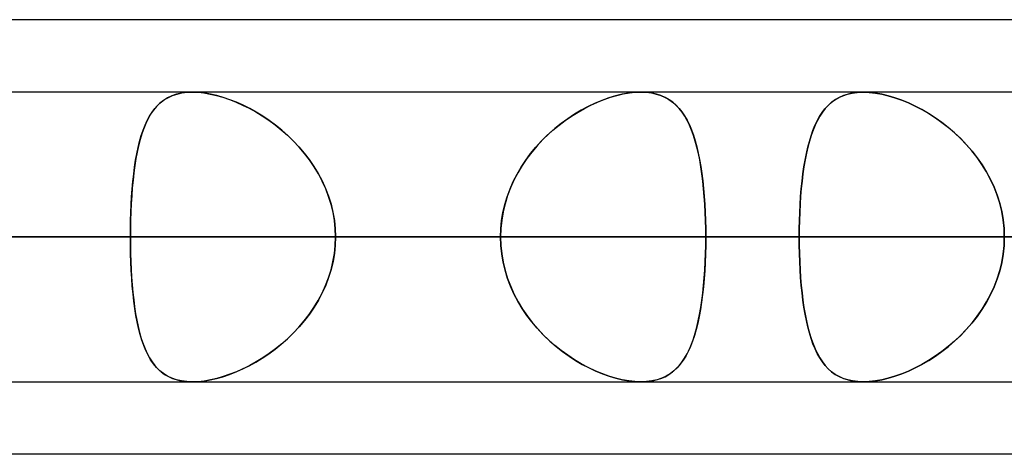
# Model space of a CAD drawing. Header units: millimetres. Extents: x -270 to 270, y -100 to 120.
# Tile 20 of 73: x -117.39 to -110.54, y 46.98 to 50. Entities that reach past the tile are written whole.
import ezdxf

# ---------------------------------------------------------------- set-up
doc = ezdxf.new("R2010")
doc.units = ezdxf.units.MM
doc.layers.add('MAIN-1', color=7, linetype='Continuous')
doc.layers.add('MAIN-2', color=7, linetype='Continuous')

msp = doc.modelspace()

# ---------------------------------------------------------------- linework, layer by layer
at = {"layer": 'MAIN-1'}
for p, q in [((-72.5946, 50), (-139.2762, 50)), ((138.4234, 49.4963), (-138.4234, 49.4963)), ((-111.5291, 49.4962), (-111.5282, 49.4963)), ((-111.5282, 49.4963), (-111.5273, 49.4963)), ((-111.5273, 49.4963), (-111.5264, 49.4963)), ((-111.5264, 49.4963), (-111.5256, 49.4963)), ((-111.5256, 49.4963), (-111.5247, 49.4963)), ((-111.5247, 49.4963), (-111.5238, 49.4963)), ((138.9628, 48.4888), (-138.9628, 48.4888)), ((-138.299, 47.4813), (138.299, 47.4813)), ((-113.07, 47.4812), (-113.0702, 47.4812)), ((-113.0698, 47.4812), (-113.07, 47.4812)), ((-113.0696, 47.4812), (-113.0698, 47.4812)), ((-113.0694, 47.4812), (-113.0696, 47.4812)), ((-113.0692, 47.4812), (-113.0694, 47.4812)), ((-113.069, 47.4813), (-113.0692, 47.4812)), ((-111.5254, 47.4812), (-111.5258, 47.4813)), ((-111.5251, 47.4812), (-111.5254, 47.4812)), ((-111.5248, 47.4812), (-111.5251, 47.4812)), ((-111.5245, 47.4812), (-111.5248, 47.4812)), ((-111.5242, 47.4812), (-111.5245, 47.4812)), ((-111.5239, 47.4812), (-111.5242, 47.4812)), ((-73.0349, 46.9775), (-138.4973, 46.9775))]:
    msp.add_line(p, q, dxfattribs=at)
at = {"layer": 'MAIN-2'}
for p, q in [((-116.33, 49.4703), (-116.36, 49.456)), ((-116.3528, 49.4598), (-116.3238, 49.4728)), ((-116.2975, 49.4816), (-116.33, 49.4703)), ((-116.3238, 49.4728), (-116.2925, 49.483)), ((-116.2624, 49.4898), (-116.2975, 49.4816)), ((-116.2925, 49.483), (-116.2588, 49.4904)), ((-116.2251, 49.4947), (-116.2624, 49.4898)), ((-116.2588, 49.4904), (-116.2233, 49.4948)), ((-116.1858, 49.4963), (-116.2251, 49.4947)), ((-116.2233, 49.4948), (-116.1859, 49.4963)), ((-116.1859, 49.4963), (-116.1466, 49.4948)), ((-116.146, 49.4948), (-116.1858, 49.4963)), ((-116.1466, 49.4948), (-116.1056, 49.4904)), ((-116.1045, 49.4903), (-116.146, 49.4948)), ((-116.1056, 49.4904), (-116.0627, 49.4831)), ((-116.0613, 49.4828), (-116.1045, 49.4903)), ((-116.0627, 49.4831), (-116.0187, 49.473)), ((-116.0167, 49.4725), (-116.0613, 49.4828)), ((-116.0187, 49.473), (-115.9739, 49.4602)), ((-115.9714, 49.4594), (-116.0167, 49.4725)), ((-113.2463, 49.4703), (-113.2934, 49.456)), ((-113.281, 49.46), (-113.2364, 49.473)), ((-113.2001, 49.4816), (-113.2463, 49.4703)), ((-113.2364, 49.473), (-113.1925, 49.4832)), ((-113.1548, 49.4898), (-113.2001, 49.4816)), ((-113.1925, 49.4832), (-113.1498, 49.4905)), ((-113.1115, 49.4947), (-113.1548, 49.4898)), ((-113.1498, 49.4905), (-113.1088, 49.4949)), ((-113.0702, 49.4963), (-113.1115, 49.4947)), ((-113.1088, 49.4949), (-113.0695, 49.4963)), ((-113.0323, 49.4948), (-113.0702, 49.4963)), ((-113.0695, 49.4963), (-113.0322, 49.4948)), ((-112.9963, 49.4903), (-113.0323, 49.4948)), ((-113.0322, 49.4948), (-112.9966, 49.4903)), ((-112.9966, 49.4903), (-112.9628, 49.483)), ((-112.9623, 49.4828), (-112.9963, 49.4903)), ((-112.9628, 49.483), (-112.9313, 49.4728)), ((-112.9304, 49.4725), (-112.9623, 49.4828)), ((-112.9313, 49.4728), (-112.9019, 49.4599)), ((-112.9008, 49.4594), (-112.9304, 49.4725)), ((-111.6953, 49.4582), (-111.6663, 49.4714)), ((-111.6626, 49.4728), (-111.6918, 49.4599)), ((-111.6663, 49.4714), (-111.635, 49.4819)), ((-111.631, 49.483), (-111.6626, 49.4728)), ((-111.635, 49.4819), (-111.6016, 49.4896)), ((-111.5972, 49.4904), (-111.631, 49.483)), ((-111.6016, 49.4896), (-111.5663, 49.4944)), ((-111.5615, 49.4948), (-111.5972, 49.4904)), ((-111.5663, 49.4944), (-111.5291, 49.4962)), ((-111.5239, 49.4963), (-111.5615, 49.4948)), ((-111.4833, 49.4947), (-111.5239, 49.4963)), ((-111.5238, 49.4963), (-111.4833, 49.4947)), ((-111.4409, 49.49), (-111.4833, 49.4947)), ((-111.4833, 49.4947), (-111.4408, 49.49)), ((-111.3966, 49.4822), (-111.4409, 49.49)), ((-111.4408, 49.49), (-111.3964, 49.4821)), ((-111.351, 49.4712), (-111.3966, 49.4822)), ((-111.3964, 49.4821), (-111.351, 49.4712)), ((-111.3046, 49.4574), (-111.351, 49.4712)), ((-111.351, 49.4712), (-111.3048, 49.4574)), ((-116.436, 49.3957), (-116.4572, 49.3702)), ((-116.4477, 49.3822), (-116.4269, 49.4053)), ((-116.4128, 49.4186), (-116.436, 49.3957)), ((-116.4269, 49.4053), (-116.4042, 49.426)), ((-116.3875, 49.4387), (-116.4128, 49.4186)), ((-116.4042, 49.426), (-116.3796, 49.4442)), ((-116.36, 49.456), (-116.3875, 49.4387)), ((-116.3796, 49.4442), (-116.3528, 49.4598)), ((-115.9739, 49.4602), (-115.9286, 49.4447)), ((-115.9256, 49.4436), (-115.9714, 49.4594)), ((-115.9286, 49.4447), (-115.8829, 49.4267)), ((-115.8796, 49.4253), (-115.9256, 49.4436)), ((-115.8829, 49.4267), (-115.8372, 49.4064)), ((-115.8335, 49.4046), (-115.8796, 49.4253)), ((-115.8372, 49.4064), (-115.7916, 49.3836)), ((-115.7876, 49.3815), (-115.8335, 49.4046)), ((-113.4367, 49.3957), (-113.4844, 49.3702)), ((-113.4619, 49.3826), (-113.4167, 49.4056)), ((-113.3888, 49.4186), (-113.4367, 49.3957)), ((-113.4167, 49.4056), (-113.3714, 49.4263)), ((-113.341, 49.4387), (-113.3888, 49.4186)), ((-113.3714, 49.4263), (-113.3261, 49.4444)), ((-113.2934, 49.456), (-113.341, 49.4387)), ((-113.3261, 49.4444), (-113.281, 49.46)), ((-112.9019, 49.4599), (-112.8747, 49.4445)), ((-112.8733, 49.4436), (-112.9008, 49.4594)), ((-112.8747, 49.4445), (-112.8494, 49.4265)), ((-112.848, 49.4253), (-112.8733, 49.4436)), ((-112.8494, 49.4265), (-112.8261, 49.4061)), ((-112.8246, 49.4046), (-112.848, 49.4253)), ((-112.8261, 49.4061), (-112.8046, 49.3833)), ((-112.803, 49.3815), (-112.8246, 49.4046)), ((-111.791, 49.3803), (-111.7699, 49.4033)), ((-111.7672, 49.4059), (-111.7886, 49.383)), ((-111.7699, 49.4033), (-111.747, 49.424)), ((-111.744, 49.4264), (-111.7672, 49.4059)), ((-111.747, 49.424), (-111.7221, 49.4423)), ((-111.7189, 49.4444), (-111.744, 49.4264)), ((-111.7221, 49.4423), (-111.6953, 49.4582)), ((-111.6918, 49.4599), (-111.7189, 49.4444)), ((-111.3048, 49.4574), (-111.2581, 49.4408)), ((-111.2578, 49.4407), (-111.3046, 49.4574)), ((-111.2581, 49.4408), (-111.2111, 49.4214)), ((-111.2107, 49.4213), (-111.2578, 49.4407)), ((-111.2111, 49.4214), (-111.1642, 49.3995)), ((-111.1637, 49.3992), (-111.2107, 49.4213)), ((-111.1642, 49.3995), (-111.1173, 49.3749)), ((-111.1169, 49.3747), (-111.1637, 49.3992)), ((-116.5006, 49.2987), (-116.4844, 49.329)), ((-116.4765, 49.3421), (-116.4941, 49.3115)), ((-116.4844, 49.329), (-116.4668, 49.3568)), ((-116.4572, 49.3702), (-116.4765, 49.3421)), ((-116.4668, 49.3568), (-116.4477, 49.3822)), ((-115.7916, 49.3836), (-115.746, 49.3585)), ((-115.7422, 49.3562), (-115.7876, 49.3815)), ((-115.746, 49.3585), (-115.7007, 49.3309)), ((-115.6971, 49.3286), (-115.7422, 49.3562)), ((-115.7007, 49.3309), (-115.6558, 49.3009)), ((-115.6525, 49.2986), (-115.6971, 49.3286)), ((-113.5955, 49.299), (-113.5514, 49.3293)), ((-113.5315, 49.342), (-113.5779, 49.3114)), ((-113.5514, 49.3293), (-113.5068, 49.3572)), ((-113.4844, 49.3702), (-113.5315, 49.342)), ((-113.5068, 49.3572), (-113.4619, 49.3826)), ((-112.8046, 49.3833), (-112.7846, 49.3582)), ((-112.7832, 49.3562), (-112.803, 49.3815)), ((-112.7846, 49.3582), (-112.7661, 49.3306)), ((-112.7648, 49.3286), (-112.7832, 49.3562)), ((-112.7661, 49.3306), (-112.7489, 49.3006)), ((-112.7478, 49.2986), (-112.7648, 49.3286)), ((-111.8451, 49.2973), (-111.8284, 49.3273)), ((-111.8269, 49.3299), (-111.8439, 49.2996)), ((-111.8284, 49.3273), (-111.8104, 49.355)), ((-111.8085, 49.3577), (-111.8269, 49.3299)), ((-111.8104, 49.355), (-111.791, 49.3803)), ((-111.7886, 49.383), (-111.8085, 49.3577)), ((-111.1173, 49.3749), (-111.0705, 49.3476)), ((-111.0706, 49.3477), (-111.1169, 49.3747)), ((-111.0247, 49.3181), (-111.0706, 49.3477)), ((-111.0705, 49.3476), (-111.0241, 49.3177)), ((-116.529, 49.231), (-116.5154, 49.266)), ((-116.5101, 49.2784), (-116.5245, 49.2431)), ((-116.5154, 49.266), (-116.5006, 49.2987)), ((-116.4941, 49.3115), (-116.5101, 49.2784)), ((-115.6558, 49.3009), (-115.6116, 49.2685)), ((-115.6086, 49.2662), (-115.6525, 49.2986)), ((-115.6116, 49.2685), (-115.5683, 49.2338)), ((-115.5655, 49.2315), (-115.6086, 49.2662)), ((-113.6812, 49.2313), (-113.6388, 49.2663)), ((-113.6233, 49.2784), (-113.6674, 49.243)), ((-113.6388, 49.2663), (-113.5955, 49.299)), ((-113.5779, 49.3114), (-113.6233, 49.2784)), ((-112.7489, 49.3006), (-112.733, 49.2682)), ((-112.7321, 49.2662), (-112.7478, 49.2986)), ((-112.733, 49.2682), (-112.7184, 49.2335)), ((-112.7176, 49.2315), (-112.7321, 49.2662)), ((-111.8747, 49.2301), (-111.8605, 49.2649)), ((-111.8595, 49.2671), (-111.8739, 49.2322)), ((-111.8605, 49.2649), (-111.8451, 49.2973)), ((-111.8439, 49.2996), (-111.8595, 49.2671)), ((-110.9793, 49.2859), (-111.0247, 49.3181)), ((-111.0241, 49.3177), (-110.9784, 49.2853)), ((-110.9348, 49.2512), (-110.9793, 49.2859)), ((-110.9784, 49.2853), (-110.9336, 49.2503)), ((-116.5527, 49.154), (-116.5414, 49.1936)), ((-116.5377, 49.2055), (-116.5495, 49.1657)), ((-116.5414, 49.1936), (-116.529, 49.231)), ((-116.5245, 49.2431), (-116.5377, 49.2055)), ((-115.5683, 49.2338), (-115.5261, 49.1967)), ((-115.5237, 49.1945), (-115.5655, 49.2315)), ((-115.5261, 49.1967), (-115.4853, 49.1574)), ((-115.4832, 49.1552), (-115.5237, 49.1945)), ((-113.7622, 49.1543), (-113.7224, 49.1939)), ((-113.7102, 49.2054), (-113.7512, 49.1656)), ((-113.7224, 49.1939), (-113.6812, 49.2313)), ((-113.6674, 49.243), (-113.7102, 49.2054)), ((-112.7184, 49.2335), (-112.7049, 49.1965)), ((-112.7042, 49.1945), (-112.7176, 49.2315)), ((-112.7049, 49.1965), (-112.6926, 49.1572)), ((-112.692, 49.1553), (-112.7042, 49.1945)), ((-111.8996, 49.1539), (-111.8877, 49.1931)), ((-111.8871, 49.195), (-111.8991, 49.1555)), ((-111.8877, 49.1931), (-111.8747, 49.2301)), ((-111.8739, 49.2322), (-111.8871, 49.195)), ((-110.8914, 49.214), (-110.9348, 49.2512)), ((-110.9336, 49.2503), (-110.89, 49.2127)), ((-110.8493, 49.1743), (-110.8914, 49.214)), ((-110.89, 49.2127), (-110.8477, 49.1728)), ((-116.5602, 49.1237), (-116.5698, 49.0797)), ((-116.5629, 49.1121), (-116.5527, 49.154)), ((-116.5495, 49.1657), (-116.5602, 49.1237)), ((-115.4853, 49.1574), (-115.4462, 49.1159)), ((-115.4443, 49.1137), (-115.4832, 49.1552)), ((-113.7904, 49.1236), (-113.8276, 49.0796)), ((-113.8003, 49.1124), (-113.7622, 49.1543)), ((-113.7512, 49.1656), (-113.7904, 49.1236)), ((-112.6926, 49.1572), (-112.6813, 49.1157)), ((-112.6808, 49.1138), (-112.692, 49.1553)), ((-111.9105, 49.1124), (-111.8996, 49.1539)), ((-111.8991, 49.1555), (-111.9101, 49.1141)), ((-110.8089, 49.1322), (-110.8493, 49.1743)), ((-110.8477, 49.1728), (-110.8073, 49.1305)), ((-110.7703, 49.0877), (-110.8089, 49.1322)), ((-110.8073, 49.1305), (-110.769, 49.0861)), ((-116.5803, 49.0225), (-116.5721, 49.0682)), ((-116.5698, 49.0797), (-116.5784, 49.0337)), ((-116.5721, 49.0682), (-116.5629, 49.1121)), ((-115.4462, 49.1159), (-115.4092, 49.0724)), ((-115.4073, 49.0701), (-115.4443, 49.1137)), ((-115.4092, 49.0724), (-115.3743, 49.0269)), ((-115.3725, 49.0245), (-115.4073, 49.0701)), ((-113.8703, 49.0227), (-113.8364, 49.0685)), ((-113.8276, 49.0796), (-113.8626, 49.0336)), ((-113.8364, 49.0685), (-113.8003, 49.1124)), ((-112.6813, 49.1157), (-112.6711, 49.0722)), ((-112.6706, 49.0701), (-112.6808, 49.1138)), ((-112.6711, 49.0722), (-112.6618, 49.0267)), ((-112.6615, 49.0246), (-112.6706, 49.0701)), ((-111.9292, 49.0233), (-111.9204, 49.0688)), ((-111.92, 49.0706), (-111.9289, 49.0251)), ((-111.9204, 49.0688), (-111.9105, 49.1124)), ((-111.9101, 49.1141), (-111.92, 49.0706)), ((-110.734, 49.041), (-110.7703, 49.0877)), ((-110.769, 49.0861), (-110.7329, 49.0396)), ((-116.586, 48.9857), (-116.5927, 48.9359)), ((-116.5876, 48.975), (-116.5803, 49.0225)), ((-116.5784, 49.0337), (-116.586, 48.9857)), ((-115.3743, 49.0269), (-115.3418, 48.9795)), ((-115.3402, 48.9771), (-115.3725, 49.0245)), ((-113.8951, 48.9856), (-113.9249, 48.9358)), ((-113.9016, 48.9752), (-113.8703, 49.0227)), ((-113.8626, 49.0336), (-113.8951, 48.9856)), ((-112.6618, 49.0267), (-112.6536, 48.9794)), ((-112.6532, 48.9772), (-112.6615, 49.0246)), ((-111.9372, 48.976), (-111.9292, 49.0233)), ((-111.9289, 49.0251), (-111.9369, 48.9778)), ((-110.7003, 48.9924), (-110.734, 49.041)), ((-110.7329, 49.0396), (-110.6994, 48.9911)), ((-110.6693, 48.9419), (-110.7003, 48.9924)), ((-110.6994, 48.9911), (-110.6686, 48.9406)), ((-116.5995, 48.8749), (-116.594, 48.9257)), ((-116.5927, 48.9359), (-116.5986, 48.8843)), ((-116.594, 48.9257), (-116.5876, 48.975)), ((-115.3418, 48.9795), (-115.3119, 48.9303)), ((-115.3106, 48.9279), (-115.3402, 48.9771)), ((-115.3119, 48.9303), (-115.2848, 48.8793)), ((-115.2837, 48.877), (-115.3106, 48.9279)), ((-113.9563, 48.875), (-113.9304, 48.9259)), ((-113.9249, 48.9358), (-113.9519, 48.8842)), ((-113.9304, 48.9259), (-113.9016, 48.9752)), ((-112.6536, 48.9794), (-112.6463, 48.9302)), ((-112.646, 48.928), (-112.6532, 48.9772)), ((-112.6463, 48.9302), (-112.6398, 48.8792)), ((-112.6396, 48.8771), (-112.646, 48.928)), ((-111.9503, 48.8762), (-111.9442, 48.927)), ((-111.9439, 48.9287), (-111.9501, 48.8779)), ((-111.9442, 48.927), (-111.9372, 48.976)), ((-111.9369, 48.9778), (-111.9439, 48.9287)), ((-110.6413, 48.8896), (-110.6693, 48.9419)), ((-110.6686, 48.9406), (-110.6407, 48.8884)), ((-116.6043, 48.8225), (-116.5995, 48.8749)), ((-116.5986, 48.8843), (-116.6036, 48.8311)), ((-115.2848, 48.8793), (-115.2608, 48.8266)), ((-115.2599, 48.8246), (-115.2837, 48.877)), ((-113.9793, 48.8226), (-113.9563, 48.875)), ((-113.9519, 48.8842), (-113.9758, 48.8309)), ((-112.6398, 48.8792), (-112.6343, 48.8265)), ((-112.6341, 48.8247), (-112.6396, 48.8771)), ((-111.9556, 48.8239), (-111.9503, 48.8762)), ((-111.9501, 48.8779), (-111.9554, 48.8255)), ((-110.6165, 48.8356), (-110.6413, 48.8896)), ((-110.6407, 48.8884), (-110.616, 48.8344)), ((-116.6083, 48.7687), (-116.6043, 48.8225)), ((-116.6036, 48.8311), (-116.6078, 48.7764)), ((-115.2608, 48.8266), (-115.2401, 48.7725)), ((-115.2394, 48.7706), (-115.2599, 48.8246)), ((-113.999, 48.7688), (-113.9793, 48.8226)), ((-113.9758, 48.8309), (-113.9965, 48.7763)), ((-112.6343, 48.8265), (-112.6296, 48.7725)), ((-112.6294, 48.7707), (-112.6341, 48.8247)), ((-111.9601, 48.7701), (-111.9556, 48.8239)), ((-111.9554, 48.8255), (-111.9599, 48.7717)), ((-110.595, 48.78), (-110.6165, 48.8356)), ((-110.616, 48.8344), (-110.5947, 48.7791)), ((-110.5772, 48.7232), (-110.595, 48.78)), ((-110.5947, 48.7791), (-110.5771, 48.7227)), ((-116.6141, 48.6587), (-116.6116, 48.7141)), ((-116.6112, 48.7205), (-116.6138, 48.6635)), ((-116.6116, 48.7141), (-116.6083, 48.7687)), ((-116.6078, 48.7764), (-116.6112, 48.7205)), ((-115.2401, 48.7725), (-115.2229, 48.7174)), ((-115.2224, 48.7156), (-115.2394, 48.7706)), ((-115.2229, 48.7174), (-115.2093, 48.6614)), ((-115.209, 48.6599), (-115.2224, 48.7156)), ((-114.0282, 48.6587), (-114.0153, 48.7142)), ((-114.0137, 48.7204), (-114.0272, 48.6634)), ((-114.0153, 48.7142), (-113.999, 48.7688)), ((-113.9965, 48.7763), (-114.0137, 48.7204)), ((-112.6296, 48.7725), (-112.6258, 48.7174)), ((-112.6257, 48.7157), (-112.6294, 48.7707)), ((-112.6258, 48.7174), (-112.6228, 48.6614)), ((-112.6227, 48.6599), (-112.6257, 48.7157)), ((-111.9665, 48.6596), (-111.9637, 48.7153)), ((-111.9636, 48.7167), (-111.9664, 48.6606)), ((-111.9637, 48.7153), (-111.9601, 48.7701)), ((-111.9599, 48.7717), (-111.9636, 48.7167)), ((-110.5632, 48.6656), (-110.5772, 48.7232)), ((-110.5771, 48.7227), (-110.5632, 48.6654)), ((-116.6158, 48.6026), (-116.6141, 48.6587)), ((-116.6138, 48.6635), (-116.6157, 48.6057)), ((-115.2093, 48.6614), (-115.1995, 48.6045)), ((-115.1993, 48.6034), (-115.209, 48.6599)), ((-114.0374, 48.6026), (-114.0282, 48.6587)), ((-114.0272, 48.6634), (-114.037, 48.6056)), ((-112.6228, 48.6614), (-112.6207, 48.6045)), ((-112.6206, 48.6034), (-112.6227, 48.6599)), ((-111.9664, 48.6606), (-111.9685, 48.6037)), ((-111.9685, 48.6033), (-111.9665, 48.6596)), ((-110.5532, 48.6072), (-110.5632, 48.6656)), ((-110.5632, 48.6654), (-110.5531, 48.6072)), ((-116.6157, 48.6057), (-116.6169, 48.5474)), ((-116.6169, 48.5459), (-116.6158, 48.6026)), ((-115.1995, 48.6045), (-115.1935, 48.5469)), ((-115.1935, 48.5463), (-115.1993, 48.6034)), ((-114.043, 48.5459), (-114.0374, 48.6026)), ((-114.037, 48.6056), (-114.0429, 48.5474)), ((-112.6207, 48.6045), (-112.6194, 48.5469)), ((-112.6194, 48.5463), (-112.6206, 48.6034)), ((-111.9685, 48.6037), (-111.9697, 48.5464)), ((-111.9697, 48.5463), (-111.9685, 48.6033)), ((-110.547, 48.5482), (-110.5532, 48.6072)), ((-110.5531, 48.6072), (-110.547, 48.5482)), ((-116.6169, 48.5474), (-116.6172, 48.4888)), ((-116.6172, 48.4888), (-116.6169, 48.5459)), ((-115.1935, 48.5469), (-115.1915, 48.4888)), ((-115.1915, 48.4888), (-115.1935, 48.5463)), ((-114.0429, 48.5474), (-114.0449, 48.4888)), ((-114.0449, 48.4888), (-114.043, 48.5459)), ((-112.6194, 48.5469), (-112.619, 48.4888)), ((-112.619, 48.4888), (-112.6194, 48.5463)), ((-111.9697, 48.5464), (-111.9701, 48.4888)), ((-111.9701, 48.4888), (-111.9697, 48.5463)), ((-110.545, 48.4888), (-110.547, 48.5482)), ((-110.547, 48.5482), (-110.545, 48.4888)), ((-155.3565, 48.4888), (-114.0449, 48.4888)), ((-114.0449, 48.4888), (-155.3565, 48.4888)), ((-112.619, 48.4888), (-153.3415, 48.4888)), ((-153.3415, 48.4888), (-112.619, 48.4888)), ((-139.6395, 48.4888), (-102.9219, 48.4888)), ((-102.9219, 48.4888), (-139.6395, 48.4888)), ((-138.9628, 48.4888), (138.9628, 48.4888)), ((-101.4958, 48.4888), (-137.6245, 48.4888)), ((-137.6245, 48.4888), (-101.4958, 48.4888)), ((137.4307, 48.4888), (-137.4307, 48.4888)), ((-137.4307, 48.4888), (137.4307, 48.4888)), ((-127.7372, 48.4888), (127.7372, 48.4888)), ((127.7372, 48.4888), (-127.7372, 48.4888)), ((126.3116, 48.4888), (-126.3116, 48.4888)), ((-126.3116, 48.4888), (126.3116, 48.4888)), ((-126.3116, 48.4888), (-116.6172, 48.4888)), ((-116.6172, 48.4888), (-126.3116, 48.4888)), ((-123.9225, 48.4888), (-91.7966, 48.4888)), ((-91.7966, 48.4888), (-123.9225, 48.4888)), ((-114.0449, 48.4888), (-123.7404, 48.4888)), ((-123.7404, 48.4888), (-114.0449, 48.4888)), ((-90.37, 48.4888), (-121.9075, 48.4888)), ((-121.9075, 48.4888), (-90.37, 48.4888)), ((-121.6605, 48.4888), (-111.9701, 48.4888)), ((-111.9701, 48.4888), (-121.6605, 48.4888)), ((-107.6956, 48.4888), (-117.3861, 48.4888)), ((-117.3861, 48.4888), (-107.6956, 48.4888)), ((-116.6172, 48.4888), (116.6172, 48.4888)), ((116.6172, 48.4888), (-116.6172, 48.4888)), ((-116.6169, 48.4301), (-116.6172, 48.4888)), ((-116.6172, 48.4888), (-116.6169, 48.4316)), ((-115.1915, 48.4888), (-115.1935, 48.4312)), ((-115.1935, 48.4306), (-115.1915, 48.4888)), ((115.1915, 48.4888), (-115.1915, 48.4888)), ((-115.1915, 48.4888), (115.1915, 48.4888)), ((-115.1915, 48.4888), (-105.496, 48.4888)), ((-105.496, 48.4888), (-115.1915, 48.4888)), ((-114.0449, 48.4888), (-114.0429, 48.4296)), ((-114.0429, 48.4301), (-114.0449, 48.4888)), ((-112.6194, 48.4305), (-112.619, 48.4888)), ((-112.619, 48.4888), (-112.6194, 48.4292)), ((-102.9219, 48.4888), (-112.619, 48.4888)), ((-112.619, 48.4888), (-102.9219, 48.4888)), ((-111.9701, 48.4888), (-107.6956, 48.4888)), ((-107.6956, 48.4888), (-111.9701, 48.4888)), ((-111.9697, 48.4312), (-111.9701, 48.4888)), ((-111.9701, 48.4888), (-111.9697, 48.431)), ((-110.545, 48.4888), (-110.547, 48.4293)), ((-110.547, 48.4293), (-110.545, 48.4888)), ((-116.6169, 48.4316), (-116.6158, 48.3749)), ((-116.6157, 48.3718), (-116.6169, 48.4301)), ((-116.6158, 48.3749), (-116.6141, 48.3188)), ((-116.6138, 48.314), (-116.6157, 48.3718)), ((-115.2093, 48.3161), (-115.1995, 48.373)), ((-115.1993, 48.3741), (-115.209, 48.3176)), ((-115.1995, 48.373), (-115.1935, 48.4306)), ((-115.1935, 48.4312), (-115.1993, 48.3741)), ((-114.037, 48.3719), (-114.0429, 48.4301)), ((-114.0429, 48.4296), (-114.0369, 48.3709)), ((-114.0272, 48.3141), (-114.037, 48.3719)), ((-114.0369, 48.3709), (-114.027, 48.3129)), ((-112.6208, 48.3701), (-112.623, 48.3117)), ((-112.6228, 48.316), (-112.6207, 48.3729)), ((-112.6194, 48.4292), (-112.6208, 48.3701)), ((-112.6207, 48.3729), (-112.6194, 48.4305)), ((-111.9685, 48.3739), (-111.9697, 48.4312)), ((-111.9697, 48.431), (-111.9685, 48.3737)), ((-111.9664, 48.3172), (-111.9685, 48.3739)), ((-111.9685, 48.3737), (-111.9665, 48.3171)), ((-110.5532, 48.3703), (-110.5632, 48.3119)), ((-110.5632, 48.3121), (-110.5531, 48.3703)), ((-110.547, 48.4293), (-110.5532, 48.3703)), ((-110.5531, 48.3703), (-110.547, 48.4293)), ((-116.6141, 48.3188), (-116.6116, 48.2634)), ((-116.6112, 48.257), (-116.6138, 48.314)), ((-115.2229, 48.2601), (-115.2093, 48.3161)), ((-115.209, 48.3176), (-115.2224, 48.2619)), ((-114.0137, 48.2571), (-114.0272, 48.3141)), ((-114.027, 48.3129), (-114.0133, 48.2556)), ((-112.623, 48.3117), (-112.6261, 48.2541)), ((-112.6258, 48.26), (-112.6228, 48.316)), ((-111.9665, 48.3171), (-111.9636, 48.2612)), ((-111.9636, 48.2612), (-111.9664, 48.3172)), ((-110.5632, 48.3119), (-110.5772, 48.2543)), ((-110.5771, 48.2548), (-110.5632, 48.3121)), ((-116.6116, 48.2634), (-116.6083, 48.2088)), ((-116.6078, 48.2011), (-116.6112, 48.257)), ((-115.2401, 48.205), (-115.2229, 48.2601)), ((-115.2224, 48.2619), (-115.2394, 48.2069)), ((-113.9965, 48.2012), (-114.0137, 48.2571)), ((-114.0133, 48.2556), (-113.9958, 48.1992)), ((-112.6261, 48.2541), (-112.6302, 48.1974)), ((-112.6296, 48.2049), (-112.6258, 48.26)), ((-111.96, 48.2062), (-111.9636, 48.2612)), ((-111.9636, 48.2612), (-111.96, 48.2062)), ((-110.5772, 48.2543), (-110.595, 48.1975)), ((-110.5947, 48.1984), (-110.5771, 48.2548)), ((-116.6083, 48.2088), (-116.6043, 48.155)), ((-116.6036, 48.1464), (-116.6078, 48.2011)), ((-115.2608, 48.1509), (-115.2401, 48.205)), ((-115.2394, 48.2069), (-115.2599, 48.1529)), ((-113.9758, 48.1466), (-113.9965, 48.2012)), ((-113.9958, 48.1992), (-113.9747, 48.1438)), ((-112.6302, 48.1974), (-112.6352, 48.1418)), ((-112.6343, 48.1508), (-112.6296, 48.2049)), ((-111.9555, 48.1526), (-111.96, 48.2062)), ((-111.96, 48.2062), (-111.9554, 48.1521)), ((-110.595, 48.1975), (-110.6165, 48.1419)), ((-110.616, 48.1431), (-110.5947, 48.1984)), ((-116.6043, 48.155), (-116.5995, 48.1026)), ((-116.5986, 48.0932), (-116.6036, 48.1464)), ((-116.5995, 48.1026), (-116.594, 48.0518)), ((-116.5927, 48.0416), (-116.5986, 48.0932)), ((-115.3119, 48.0472), (-115.2848, 48.0982)), ((-115.2837, 48.1005), (-115.3106, 48.0496)), ((-115.2848, 48.0982), (-115.2608, 48.1509)), ((-115.2599, 48.1529), (-115.2837, 48.1005)), ((-113.9519, 48.0933), (-113.9758, 48.1466)), ((-113.9747, 48.1438), (-113.9502, 48.0898)), ((-113.9249, 48.0417), (-113.9519, 48.0933)), ((-112.6463, 48.0471), (-112.6399, 48.0981)), ((-112.6352, 48.1418), (-112.6411, 48.0879)), ((-112.6399, 48.0981), (-112.6343, 48.1508)), ((-111.9502, 48.1002), (-111.9555, 48.1526)), ((-111.9554, 48.1521), (-111.9501, 48.0996)), ((-111.944, 48.0494), (-111.9502, 48.1002)), ((-111.9501, 48.0996), (-111.9439, 48.0486)), ((-110.6165, 48.1419), (-110.6413, 48.0879)), ((-110.6407, 48.0891), (-110.616, 48.1431)), ((-116.594, 48.0518), (-116.5876, 48.0025)), ((-116.586, 47.9918), (-116.5927, 48.0416)), ((-115.3418, 47.998), (-115.3119, 48.0472)), ((-115.3106, 48.0496), (-115.3402, 48.0004)), ((-113.9502, 48.0898), (-113.9226, 48.0376)), ((-113.8951, 47.9919), (-113.9249, 48.0417)), ((-113.9226, 48.0376), (-113.892, 47.9871)), ((-112.6479, 48.0357), (-112.6557, 47.9854)), ((-112.6536, 47.9979), (-112.6463, 48.0471)), ((-112.6411, 48.0879), (-112.6479, 48.0357)), ((-111.937, 48.0004), (-111.944, 48.0494)), ((-111.9439, 48.0486), (-111.9368, 47.9994)), ((-110.6693, 48.0356), (-110.7003, 47.9851)), ((-110.6994, 47.9864), (-110.6686, 48.0368)), ((-110.6413, 48.0879), (-110.6693, 48.0356)), ((-110.6686, 48.0368), (-110.6407, 48.0891)), ((-116.5876, 48.0025), (-116.5803, 47.955)), ((-116.5784, 47.9438), (-116.586, 47.9918)), ((-115.3743, 47.9506), (-115.3418, 47.998)), ((-115.3402, 48.0004), (-115.3725, 47.953)), ((-113.8626, 47.9439), (-113.8951, 47.9919)), ((-113.892, 47.9871), (-113.8587, 47.9385)), ((-112.6557, 47.9854), (-112.6645, 47.9369)), ((-112.6619, 47.9505), (-112.6536, 47.9979)), ((-111.9291, 47.9531), (-111.937, 48.0004)), ((-111.9368, 47.9994), (-111.9288, 47.9519)), ((-110.7003, 47.9851), (-110.734, 47.9365)), ((-110.7329, 47.938), (-110.6994, 47.9864)), ((-116.5803, 47.955), (-116.5721, 47.9093)), ((-116.5698, 47.8978), (-116.5784, 47.9438)), ((-116.5721, 47.9093), (-116.5629, 47.8654)), ((-116.5602, 47.8538), (-116.5698, 47.8978)), ((-115.4462, 47.8616), (-115.4092, 47.9051)), ((-115.4073, 47.9074), (-115.4443, 47.8638)), ((-115.4092, 47.9051), (-115.3743, 47.9506)), ((-115.3725, 47.953), (-115.4073, 47.9074)), ((-113.8276, 47.8979), (-113.8626, 47.9439)), ((-113.8587, 47.9385), (-113.8228, 47.8918)), ((-113.7904, 47.8539), (-113.8276, 47.8979)), ((-113.8228, 47.8918), (-113.7845, 47.8472)), ((-112.6744, 47.8905), (-112.6853, 47.8462)), ((-112.6814, 47.8615), (-112.6711, 47.905)), ((-112.6645, 47.9369), (-112.6744, 47.8905)), ((-112.6711, 47.905), (-112.6619, 47.9505)), ((-111.9202, 47.9077), (-111.9291, 47.9531)), ((-111.9288, 47.9519), (-111.9199, 47.9063)), ((-111.9103, 47.8643), (-111.9202, 47.9077)), ((-111.9199, 47.9063), (-111.9099, 47.8627)), ((-110.7703, 47.8898), (-110.8089, 47.8453)), ((-110.8073, 47.847), (-110.769, 47.8914)), ((-110.734, 47.9365), (-110.7703, 47.8898)), ((-110.769, 47.8914), (-110.7329, 47.938)), ((-116.5629, 47.8654), (-116.5527, 47.8235)), ((-116.5495, 47.8118), (-116.5602, 47.8538)), ((-116.5527, 47.8235), (-116.5414, 47.7839)), ((-115.5261, 47.7808), (-115.4853, 47.8201)), ((-115.4832, 47.8223), (-115.5237, 47.783)), ((-115.4853, 47.8201), (-115.4462, 47.8616)), ((-115.4443, 47.8638), (-115.4832, 47.8223)), ((-113.7512, 47.8119), (-113.7904, 47.8539)), ((-113.7845, 47.8472), (-113.7442, 47.8049)), ((-112.705, 47.7807), (-112.6927, 47.82)), ((-112.6853, 47.8462), (-112.6974, 47.8043)), ((-112.6927, 47.82), (-112.6814, 47.8615)), ((-111.8994, 47.8228), (-111.9103, 47.8643)), ((-111.9099, 47.8627), (-111.8989, 47.8211)), ((-111.8874, 47.7834), (-111.8994, 47.8228)), ((-111.8989, 47.8211), (-111.8869, 47.7818)), ((-110.8089, 47.8453), (-110.8493, 47.8032)), ((-110.8477, 47.8047), (-110.8073, 47.847)), ((-116.5377, 47.772), (-116.5495, 47.8118)), ((-116.5414, 47.7839), (-116.529, 47.7465)), ((-116.5245, 47.7344), (-116.5377, 47.772)), ((-115.5683, 47.7437), (-115.5261, 47.7808)), ((-115.5237, 47.783), (-115.5655, 47.746)), ((-113.7102, 47.7721), (-113.7512, 47.8119)), ((-113.7442, 47.8049), (-113.7023, 47.7649)), ((-113.6674, 47.7345), (-113.7102, 47.7721)), ((-113.7023, 47.7649), (-113.659, 47.7275)), ((-112.7106, 47.7648), (-112.725, 47.7277)), ((-112.7185, 47.7437), (-112.705, 47.7807)), ((-112.6974, 47.8043), (-112.7106, 47.7648)), ((-111.8742, 47.7462), (-111.8874, 47.7834)), ((-111.8869, 47.7818), (-111.8737, 47.7448)), ((-110.8914, 47.7635), (-110.9348, 47.7263)), ((-110.9336, 47.7272), (-110.89, 47.7648)), ((-110.8493, 47.8032), (-110.8914, 47.7635)), ((-110.89, 47.7648), (-110.8477, 47.8047)), ((-116.529, 47.7465), (-116.5154, 47.7115)), ((-116.5101, 47.6991), (-116.5245, 47.7344)), ((-116.5154, 47.7115), (-116.5006, 47.6788)), ((-116.4941, 47.666), (-116.5101, 47.6991)), ((-115.6558, 47.6766), (-115.6116, 47.709)), ((-115.6086, 47.7113), (-115.6525, 47.6789)), ((-115.6116, 47.709), (-115.5683, 47.7437)), ((-115.5655, 47.746), (-115.6086, 47.7113)), ((-113.6233, 47.6991), (-113.6674, 47.7345)), ((-113.659, 47.7275), (-113.6146, 47.6925)), ((-113.5779, 47.6661), (-113.6233, 47.6991)), ((-113.6146, 47.6925), (-113.5692, 47.6601)), ((-112.7407, 47.6931), (-112.7577, 47.661)), ((-112.7491, 47.6766), (-112.7332, 47.709)), ((-112.725, 47.7277), (-112.7407, 47.6931)), ((-112.7332, 47.709), (-112.7185, 47.7437)), ((-111.8599, 47.7113), (-111.8742, 47.7462)), ((-111.8737, 47.7448), (-111.8594, 47.7101)), ((-111.8443, 47.6787), (-111.8599, 47.7113)), ((-111.8594, 47.7101), (-111.8438, 47.6777)), ((-110.9793, 47.6916), (-111.0247, 47.6594)), ((-111.0241, 47.6598), (-110.9784, 47.6922)), ((-110.9348, 47.7263), (-110.9793, 47.6916)), ((-110.9784, 47.6922), (-110.9336, 47.7272)), ((-116.5006, 47.6788), (-116.4844, 47.6485)), ((-116.4765, 47.6354), (-116.4941, 47.666)), ((-116.4844, 47.6485), (-116.4668, 47.6207)), ((-116.4572, 47.6073), (-116.4765, 47.6354)), ((-116.4668, 47.6207), (-116.4477, 47.5953)), ((-115.7916, 47.5939), (-115.746, 47.619)), ((-115.7422, 47.6213), (-115.7876, 47.596)), ((-115.746, 47.619), (-115.7007, 47.6466)), ((-115.6971, 47.6489), (-115.7422, 47.6213)), ((-115.7007, 47.6466), (-115.6558, 47.6766)), ((-115.6525, 47.6789), (-115.6971, 47.6489)), ((-113.5315, 47.6355), (-113.5779, 47.6661)), ((-113.5692, 47.6601), (-113.5232, 47.6303)), ((-113.4844, 47.6073), (-113.5315, 47.6355)), ((-113.5232, 47.6303), (-113.4769, 47.6031)), ((-112.8049, 47.5939), (-112.7848, 47.619)), ((-112.7761, 47.6314), (-112.7961, 47.6044)), ((-112.7848, 47.619), (-112.7663, 47.6466)), ((-112.7577, 47.661), (-112.7761, 47.6314)), ((-112.7663, 47.6466), (-112.7491, 47.6766)), ((-111.8274, 47.6485), (-111.8443, 47.6787)), ((-111.8438, 47.6777), (-111.827, 47.6477)), ((-111.8091, 47.6207), (-111.8274, 47.6485)), ((-111.827, 47.6477), (-111.8087, 47.6201)), ((-111.7893, 47.5953), (-111.8091, 47.6207)), ((-111.8087, 47.6201), (-111.789, 47.5949)), ((-111.1173, 47.6026), (-111.0705, 47.6299)), ((-111.0706, 47.6298), (-111.1169, 47.6028)), ((-111.0247, 47.6594), (-111.0706, 47.6298)), ((-111.0705, 47.6299), (-111.0241, 47.6598)), ((-116.436, 47.5818), (-116.4572, 47.6073)), ((-116.4477, 47.5953), (-116.4269, 47.5722)), ((-116.4128, 47.5589), (-116.436, 47.5818)), ((-116.4269, 47.5722), (-116.4042, 47.5515)), ((-116.3875, 47.5388), (-116.4128, 47.5589)), ((-116.4042, 47.5515), (-116.3796, 47.5333)), ((-115.9286, 47.5328), (-115.8829, 47.5508)), ((-115.8796, 47.5522), (-115.9256, 47.5339)), ((-115.8829, 47.5508), (-115.8372, 47.5711)), ((-115.8335, 47.5729), (-115.8796, 47.5522)), ((-115.8372, 47.5711), (-115.7916, 47.5939)), ((-115.7876, 47.596), (-115.8335, 47.5729)), ((-113.4367, 47.5818), (-113.4844, 47.6073)), ((-113.4769, 47.6031), (-113.4302, 47.5785)), ((-113.3888, 47.5589), (-113.4367, 47.5818)), ((-113.4302, 47.5785), (-113.3833, 47.5564)), ((-113.341, 47.5388), (-113.3888, 47.5589)), ((-113.3833, 47.5564), (-113.3364, 47.537)), ((-112.875, 47.5328), (-112.8498, 47.5508)), ((-112.8414, 47.5576), (-112.8671, 47.538)), ((-112.8498, 47.5508), (-112.8264, 47.5712)), ((-112.8178, 47.5798), (-112.8414, 47.5576)), ((-112.8264, 47.5712), (-112.8049, 47.5939)), ((-112.7961, 47.6044), (-112.8178, 47.5798)), ((-111.768, 47.5723), (-111.7893, 47.5953)), ((-111.789, 47.5949), (-111.7677, 47.572)), ((-111.7449, 47.5518), (-111.768, 47.5723)), ((-111.7677, 47.572), (-111.7445, 47.5514)), ((-111.7199, 47.5337), (-111.7449, 47.5518)), ((-111.7445, 47.5514), (-111.7193, 47.5333)), ((-111.2581, 47.5367), (-111.2111, 47.5561)), ((-111.2107, 47.5562), (-111.2578, 47.5368)), ((-111.2111, 47.5561), (-111.1642, 47.578)), ((-111.1637, 47.5783), (-111.2107, 47.5562)), ((-111.1642, 47.578), (-111.1173, 47.6026)), ((-111.1169, 47.6028), (-111.1637, 47.5783)), ((-116.36, 47.5215), (-116.3875, 47.5388)), ((-116.3796, 47.5333), (-116.3528, 47.5177)), ((-116.33, 47.5072), (-116.36, 47.5215)), ((-116.3528, 47.5177), (-116.3238, 47.5047)), ((-116.2975, 47.4959), (-116.33, 47.5072)), ((-116.3238, 47.5047), (-116.2925, 47.4945)), ((-116.2624, 47.4877), (-116.2975, 47.4959)), ((-116.2925, 47.4945), (-116.2588, 47.4871)), ((-116.2251, 47.4828), (-116.2624, 47.4877)), ((-116.2588, 47.4871), (-116.2233, 47.4827)), ((-116.1858, 47.4812), (-116.2251, 47.4828)), ((-116.2233, 47.4827), (-116.1859, 47.4813)), ((-116.1859, 47.4813), (-116.1466, 47.4827)), ((-116.146, 47.4827), (-116.1858, 47.4812)), ((-116.1466, 47.4827), (-116.1056, 47.4871)), ((-116.1045, 47.4872), (-116.146, 47.4827)), ((-116.1056, 47.4871), (-116.0627, 47.4944)), ((-116.0613, 47.4947), (-116.1045, 47.4872)), ((-116.0627, 47.4944), (-116.0187, 47.5045)), ((-116.0167, 47.505), (-116.0613, 47.4947)), ((-116.0187, 47.5045), (-115.9739, 47.5173)), ((-115.9714, 47.5181), (-116.0167, 47.505)), ((-115.9739, 47.5173), (-115.9286, 47.5328)), ((-115.9256, 47.5339), (-115.9714, 47.5181)), ((-113.2934, 47.5215), (-113.341, 47.5388)), ((-113.3364, 47.537), (-113.2897, 47.5203)), ((-113.2463, 47.5072), (-113.2934, 47.5215)), ((-113.2897, 47.5203), (-113.2434, 47.5064)), ((-113.2001, 47.4959), (-113.2463, 47.5072)), ((-113.2434, 47.5064), (-113.1979, 47.4954)), ((-113.1548, 47.4877), (-113.2001, 47.4959)), ((-113.1979, 47.4954), (-113.1534, 47.4875)), ((-113.1115, 47.4828), (-113.1548, 47.4877)), ((-113.1534, 47.4875), (-113.1109, 47.4828)), ((-113.0702, 47.4812), (-113.1115, 47.4828)), ((-113.1109, 47.4828), (-113.0702, 47.4812)), ((-113.0702, 47.4812), (-113.0328, 47.4827)), ((-113.0299, 47.4829), (-113.069, 47.4813)), ((-113.0328, 47.4827), (-112.9971, 47.4871)), ((-112.9929, 47.4878), (-113.0299, 47.4829)), ((-112.9971, 47.4871), (-112.9633, 47.4944)), ((-112.9579, 47.4959), (-112.9929, 47.4878)), ((-112.9633, 47.4944), (-112.9317, 47.5045)), ((-112.9252, 47.507), (-112.9579, 47.4959)), ((-112.9317, 47.5045), (-112.9023, 47.5174)), ((-112.895, 47.5211), (-112.9252, 47.507)), ((-112.9023, 47.5174), (-112.875, 47.5328)), ((-112.8671, 47.538), (-112.895, 47.5211)), ((-111.6929, 47.5181), (-111.7199, 47.5337)), ((-111.7193, 47.5333), (-111.6921, 47.5177)), ((-111.6638, 47.5051), (-111.6929, 47.5181)), ((-111.6921, 47.5177), (-111.6627, 47.5047)), ((-111.6324, 47.4949), (-111.6638, 47.5051)), ((-111.6627, 47.5047), (-111.631, 47.4945)), ((-111.5988, 47.4874), (-111.6324, 47.4949)), ((-111.631, 47.4945), (-111.5972, 47.4871)), ((-111.5631, 47.4828), (-111.5988, 47.4874)), ((-111.5972, 47.4871), (-111.5614, 47.4827)), ((-111.5258, 47.4813), (-111.5631, 47.4828)), ((-111.5614, 47.4827), (-111.5238, 47.4812)), ((-111.4833, 47.4828), (-111.5239, 47.4812)), ((-111.5238, 47.4812), (-111.4833, 47.4828)), ((-111.4409, 47.4875), (-111.4833, 47.4828)), ((-111.4833, 47.4828), (-111.4408, 47.4875)), ((-111.3966, 47.4953), (-111.4409, 47.4875)), ((-111.4408, 47.4875), (-111.3964, 47.4954)), ((-111.351, 47.5063), (-111.3966, 47.4953)), ((-111.3964, 47.4954), (-111.351, 47.5063)), ((-111.3046, 47.5201), (-111.351, 47.5063)), ((-111.351, 47.5063), (-111.3048, 47.5201)), ((-111.3048, 47.5201), (-111.2581, 47.5367)), ((-111.2578, 47.5368), (-111.3046, 47.5201))]:
    msp.add_line(p, q, dxfattribs=at)

doc.saveas('drawing.dxf')
